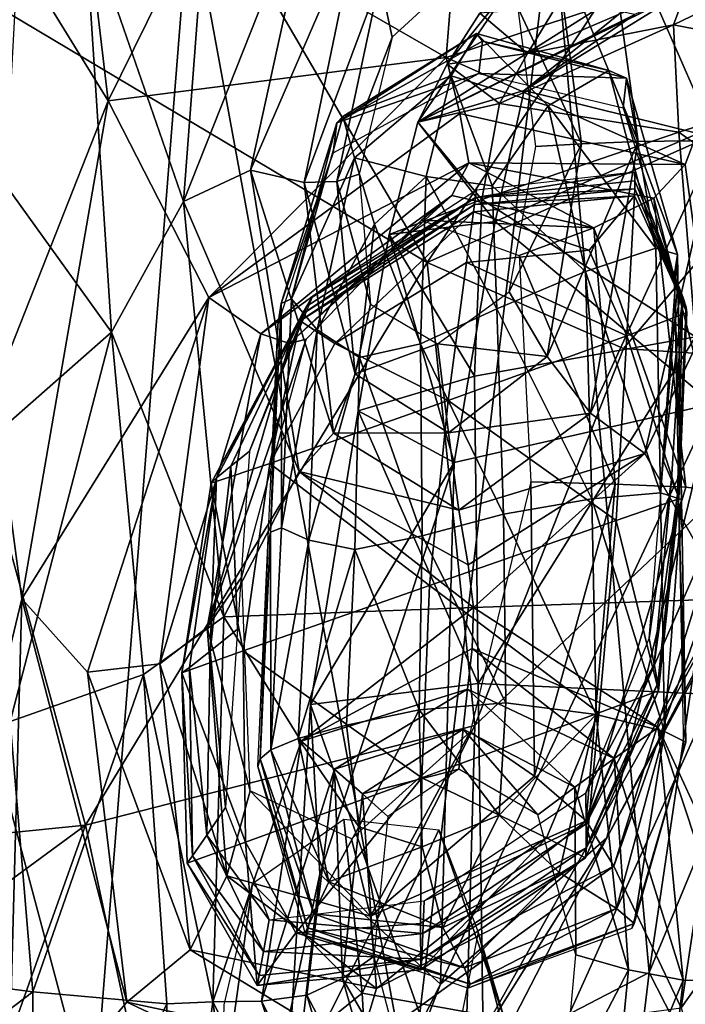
# Model space of a CAD drawing. Extents: x -76 to 76, y -20 to 79.
# Tile 54 of 175: x 0.37 to 0.722, y -16.756 to -16.235. Entities that reach past the tile are written whole.
import ezdxf

# ---------------------------------------------------------------- set-up
doc = ezdxf.new("R2010")
doc.units = 0

msp = doc.modelspace()

# ---------------------------------------------------------------- linework, layer by layer
for points in [[(0.40439, -16.1795, 26.34068), (0.3222, -16.26591, 26.53986), (0.32219, -15.93262, 26.57544)], [(0.36911, -16.19999, 25.61833), (0.41693, -16.27782, 25.70153), (0.38201, -15.98231, 25.73446)], [(0.38201, -15.98231, 25.73446), (0.41693, -16.27782, 25.70153), (0.46523, -16.17982, 25.72299)], [(0.71468, -16.13709, 26.1012), (0.7805, -16.06309, 26.12209), (0.7702, -16.31818, 26.11997)], [(0.41593, -16.07313, 27.55334), (0.2725, -16.17649, 27.58719), (0.58566, -16.3633, 27.41171)], [(0.40439, -16.1795, 26.34068), (0.47638, -16.07213, 26.1344), (0.45687, -16.331, 26.13957)], [(0.41593, -16.07313, 27.55334), (0.58566, -16.3633, 27.41171), (0.7582, -16.10338, 27.4994)], [(0.45687, -16.331, 26.13957), (0.47638, -16.07213, 26.1344), (0.52805, -16.15125, 26.10177)], [(0.81486, -16.26099, 27.40052), (0.7582, -16.10338, 27.4994), (0.58566, -16.3633, 27.41171)], [(0.71468, -16.13709, 26.1012), (0.73848, -16.29876, 26.08387), (0.67822, -16.16107, 26.10976)], [(0.73848, -16.29876, 26.08387), (0.71468, -16.13709, 26.1012), (0.7702, -16.31818, 26.11997)], [(0.49218, -16.31454, 26.08586), (0.45687, -16.331, 26.13957), (0.52805, -16.15125, 26.10177)], [(0.49218, -16.31454, 26.08586), (0.52805, -16.15125, 26.10177), (0.5492, -16.18285, 26.10947)], [(0.65162, -16.175, 24.90076), (0.78929, -16.15302, 25.00918), (0.70294, -16.73892, 25.06174)], [(0.70294, -16.73892, 25.06174), (0.78929, -16.15302, 25.00918), (0.84726, -16.39014, 25.38983)], [(0.65313, -16.19296, 26.13815), (0.67822, -16.16107, 26.10976), (0.69718, -16.29932, 26.09477)], [(0.73848, -16.29876, 26.08387), (0.69718, -16.29932, 26.09477), (0.67822, -16.16107, 26.10976)], [(0.23813, -16.17562, 24.7183), (0.46015, -16.17211, 24.82081), (0.40906, -16.8163, 24.88966)], [(0.57638, -16.80479, 24.96702), (0.40906, -16.8163, 24.88966), (0.46015, -16.17211, 24.82081)], [(0.65162, -16.175, 24.90076), (0.57638, -16.80479, 24.96702), (0.46015, -16.17211, 24.82081)], [(0.00108, -16.70146, 27.48626), (0.40492, -16.66093, 27.31143), (0.2725, -16.17649, 27.58719)], [(0.21237, -16.82165, 24.7789), (0.23813, -16.17562, 24.7183), (0.40906, -16.8163, 24.88966)], [(0.2725, -16.17649, 27.58719), (0.40492, -16.66093, 27.31143), (0.58566, -16.3633, 27.41171)], [(0.57638, -16.80479, 24.96702), (0.65162, -16.175, 24.90076), (0.70294, -16.73892, 25.06174)], [(0.40439, -16.1795, 26.34068), (0.41867, -16.40013, 26.29582), (0.3222, -16.26591, 26.53986)], [(0.41867, -16.40013, 26.29582), (0.40439, -16.1795, 26.34068), (0.45687, -16.331, 26.13957)], [(0.46523, -16.17982, 25.72299), (0.41693, -16.27782, 25.70153), (0.59572, -16.25481, 25.71737)], [(0.59795, -16.22624, 25.71687), (0.46523, -16.17982, 25.72299), (0.59572, -16.25481, 25.71737)], [(0.52054, -16.32095, 26.09549), (0.49218, -16.31454, 26.08586), (0.5492, -16.18285, 26.10947)], [(0.52054, -16.32095, 26.09549), (0.5492, -16.18285, 26.10947), (0.56057, -16.21368, 26.13795)], [(0.65313, -16.19296, 26.13815), (0.66726, -16.30052, 26.12891), (0.63372, -16.22879, 26.17648)], [(0.66726, -16.30052, 26.12891), (0.65313, -16.19296, 26.13815), (0.69718, -16.29932, 26.09477)], [(0.82866, -16.2595, 26.73726), (0.81439, -16.18995, 26.77308), (0.7158, -16.23755, 26.80949)], [(0.72375, -16.21606, 26.83039), (0.7158, -16.23755, 26.80949), (0.81439, -16.18995, 26.77308)], [(0.59795, -16.22624, 25.71687), (0.59572, -16.25481, 25.71737), (0.76444, -16.19912, 25.70988)], [(0.72204, -16.31138, 25.71523), (0.76444, -16.19912, 25.70988), (0.59572, -16.25481, 25.71737)], [(0.72204, -16.31138, 25.71523), (0.74563, -16.48513, 25.69713), (0.76444, -16.19912, 25.70988)], [(0.36911, -16.19999, 25.61833), (0.35646, -16.43081, 25.59826), (0.41693, -16.27782, 25.70153)], [(0.53787, -16.32046, 26.12924), (0.52054, -16.32095, 26.09549), (0.56057, -16.21368, 26.13795)], [(0.53787, -16.32046, 26.12924), (0.56057, -16.21368, 26.13795), (0.56705, -16.24413, 26.17683)], [(0.60173, -16.21219, 26.17726), (0.56705, -16.24413, 26.17683), (0.56057, -16.21368, 26.13795)], [(0.6309, -16.21517, 26.90389), (0.68065, -16.22586, 26.92982), (0.5807, -16.2891, 26.88866)], [(0.59612, -16.25846, 26.87564), (0.6309, -16.21517, 26.90389), (0.5807, -16.2891, 26.88866)], [(0.6309, -16.21517, 26.90389), (0.59612, -16.25846, 26.87564), (0.61351, -16.23148, 26.87362)], [(0.72987, -16.21584, 26.96284), (0.69536, -16.23217, 26.96598), (0.5807, -16.2891, 26.88866)], [(0.68065, -16.22586, 26.92982), (0.72987, -16.21584, 26.96284), (0.5807, -16.2891, 26.88866)], [(0.63694, -16.2723, 26.97665), (0.72655, -16.21678, 27.05366), (0.72875, -16.29498, 27.04124)], [(0.63694, -16.2723, 26.97665), (0.68849, -16.23067, 26.99591), (0.72655, -16.21678, 27.05366)], [(0.63864, -16.25268, 26.84969), (0.72375, -16.21606, 26.83039), (0.6535, -16.22848, 26.86167)], [(0.72375, -16.21606, 26.83039), (0.63864, -16.25268, 26.84969), (0.7158, -16.23755, 26.80949)], [(0.63864, -16.25268, 26.84969), (0.6535, -16.22848, 26.86167), (0.61351, -16.23148, 26.87362)], [(0.66726, -16.30052, 26.12891), (0.64303, -16.30203, 26.17464), (0.63372, -16.22879, 26.17648)], [(0.68849, -16.23067, 26.99591), (0.63694, -16.2723, 26.97665), (0.69536, -16.23217, 26.96598)], [(0.63694, -16.2723, 26.97665), (0.5807, -16.2891, 26.88866), (0.69536, -16.23217, 26.96598)], [(0.59612, -16.25846, 26.87564), (0.63864, -16.25268, 26.84969), (0.61351, -16.23148, 26.87362)], [(0.63864, -16.25268, 26.84969), (0.62388, -16.27914, 26.83559), (0.7158, -16.23755, 26.80949)], [(0.71871, -16.29436, 26.79349), (0.7158, -16.23755, 26.80949), (0.62388, -16.27914, 26.83559)], [(0.71871, -16.29436, 26.79349), (0.82866, -16.2595, 26.73726), (0.7158, -16.23755, 26.80949)], [(0.61486, -16.24619, 26.09789), (0.6117, -16.24217, 26.01675), (0.53779, -16.28946, 26.09382)], [(0.6117, -16.24217, 26.01675), (0.54104, -16.28615, 26.01439), (0.53779, -16.28946, 26.09382)], [(0.61486, -16.24619, 26.09789), (0.53779, -16.28946, 26.09382), (0.61295, -16.2634, 26.1854)], [(0.5497, -16.31652, 26.17505), (0.53787, -16.32046, 26.12924), (0.56705, -16.24413, 26.17683)], [(0.6117, -16.24217, 26.01675), (0.59838, -16.26452, 25.94831), (0.54104, -16.28615, 26.01439)], [(0.59838, -16.26452, 25.94831), (0.6117, -16.24217, 26.01675), (0.64967, -16.28051, 25.9545)], [(0.6117, -16.24217, 26.01675), (0.61486, -16.24619, 26.09789), (0.68164, -16.26168, 26.01961)], [(0.6117, -16.24217, 26.01675), (0.68164, -16.26168, 26.01961), (0.64967, -16.28051, 25.9545)], [(0.61486, -16.24619, 26.09789), (0.61295, -16.2634, 26.1854), (0.69106, -16.26585, 26.09963)], [(0.61486, -16.24619, 26.09789), (0.69106, -16.26585, 26.09963), (0.68164, -16.26168, 26.01961)], [(0.59572, -16.25481, 25.71737), (0.41693, -16.27782, 25.70153), (0.47018, -16.38176, 25.7147)], [(0.60287, -16.28456, 25.72163), (0.59572, -16.25481, 25.71737), (0.47018, -16.38176, 25.7147)], [(0.60287, -16.28456, 25.72163), (0.72204, -16.31138, 25.71523), (0.59572, -16.25481, 25.71737)], [(0.63864, -16.25268, 26.84969), (0.59612, -16.25846, 26.87564), (0.62388, -16.27914, 26.83559)], [(0.59612, -16.25846, 26.87564), (0.5807, -16.2891, 26.88866), (0.62388, -16.27914, 26.83559)], [(0.68947, -16.40889, 27.36306), (0.81486, -16.26099, 27.40052), (0.58566, -16.3633, 27.41171)], [(0.64967, -16.28051, 25.9545), (0.68164, -16.26168, 26.01961), (0.70658, -16.35567, 26.02129)], [(0.70658, -16.35567, 26.02129), (0.68164, -16.26168, 26.01961), (0.69106, -16.26585, 26.09963)], [(0.81486, -16.26099, 27.40052), (0.68947, -16.40889, 27.36306), (0.81309, -16.41701, 27.27324)], [(0.82866, -16.2595, 26.73726), (0.71871, -16.29436, 26.79349), (0.84246, -16.38193, 26.69205)], [(0.41867, -16.40013, 26.29582), (0.34169, -16.46785, 26.47651), (0.3222, -16.26591, 26.53986)], [(0.53779, -16.28946, 26.09382), (0.53595, -16.30534, 26.18128), (0.61295, -16.2634, 26.1854)], [(0.59838, -16.26452, 25.94831), (0.54711, -16.30801, 25.95103), (0.54104, -16.28615, 26.01439)], [(0.59838, -16.26452, 25.94831), (0.58511, -16.31775, 25.9118), (0.54711, -16.30801, 25.95103)], [(0.58511, -16.31775, 25.9118), (0.59838, -16.26452, 25.94831), (0.61992, -16.32281, 25.93014)], [(0.59838, -16.26452, 25.94831), (0.64967, -16.28051, 25.9545), (0.61992, -16.32281, 25.93014)], [(0.61295, -16.2634, 26.1854), (0.68923, -16.28152, 26.18711), (0.69106, -16.26585, 26.09963)], [(0.71789, -16.35912, 26.09715), (0.69106, -16.26585, 26.09963), (0.68923, -16.28152, 26.18711)], [(0.71789, -16.35912, 26.09715), (0.70658, -16.35567, 26.02129), (0.69106, -16.26585, 26.09963)], [(0.63694, -16.2723, 26.97665), (0.62162, -16.34158, 26.95893), (0.5807, -16.2891, 26.88866)], [(0.62162, -16.34158, 26.95893), (0.63694, -16.2723, 26.97665), (0.72875, -16.29498, 27.04124)], [(0.35646, -16.43081, 25.59826), (0.37126, -16.54122, 25.66438), (0.41693, -16.27782, 25.70153)], [(0.47018, -16.38176, 25.7147), (0.41693, -16.27782, 25.70153), (0.37126, -16.54122, 25.66438)], [(0.61447, -16.33006, 26.82399), (0.62388, -16.27914, 26.83559), (0.5807, -16.2891, 26.88866)], [(0.61447, -16.33006, 26.82399), (0.71871, -16.29436, 26.79349), (0.62388, -16.27914, 26.83559)], [(0.64967, -16.28051, 25.9545), (0.66938, -16.36807, 25.96848), (0.61992, -16.32281, 25.93014)], [(0.66938, -16.36807, 25.96848), (0.64967, -16.28051, 25.9545), (0.70658, -16.35567, 26.02129)], [(0.71626, -16.37049, 26.18453), (0.71789, -16.35912, 26.09715), (0.68923, -16.28152, 26.18711)], [(0.60287, -16.28456, 25.72163), (0.47018, -16.38176, 25.7147), (0.60772, -16.31055, 25.7017)], [(0.53779, -16.28946, 26.09382), (0.54104, -16.28615, 26.01439), (0.51395, -16.38262, 26.01424)], [(0.51395, -16.38262, 26.01424), (0.54104, -16.28615, 26.01439), (0.54711, -16.30801, 25.95103)], [(0.60287, -16.28456, 25.72163), (0.60772, -16.31055, 25.7017), (0.72204, -16.31138, 25.71523)], [(0.50836, -16.38494, 26.08931), (0.53779, -16.28946, 26.09382), (0.51395, -16.38262, 26.01424)], [(0.53779, -16.28946, 26.09382), (0.50836, -16.38494, 26.08931), (0.53595, -16.30534, 26.18128)], [(0.62162, -16.34158, 26.95893), (0.56556, -16.34852, 26.87669), (0.5807, -16.2891, 26.88866)], [(0.56556, -16.34852, 26.87669), (0.61447, -16.33006, 26.82399), (0.5807, -16.2891, 26.88866)], [(0.71871, -16.29436, 26.79349), (0.61447, -16.33006, 26.82399), (0.72742, -16.40267, 26.77275)], [(0.62162, -16.34158, 26.95893), (0.72875, -16.29498, 27.04124), (0.73662, -16.43813, 27.03657)], [(0.73848, -16.29876, 26.08387), (0.70071, -16.46436, 26.06704), (0.67198, -16.44299, 26.07998)], [(0.69718, -16.29932, 26.09477), (0.73848, -16.29876, 26.08387), (0.67198, -16.44299, 26.07998)], [(0.73848, -16.29876, 26.08387), (0.7702, -16.31818, 26.11997), (0.70071, -16.46436, 26.06704)], [(0.71871, -16.29436, 26.79349), (0.72742, -16.40267, 26.77275), (0.84246, -16.38193, 26.69205)], [(0.66726, -16.30052, 26.12891), (0.64904, -16.41307, 26.11974), (0.629, -16.37889, 26.17291)], [(0.64303, -16.30203, 26.17464), (0.66726, -16.30052, 26.12891), (0.629, -16.37889, 26.17291)], [(0.66726, -16.30052, 26.12891), (0.69718, -16.29932, 26.09477), (0.64904, -16.41307, 26.11974)], [(0.69718, -16.29932, 26.09477), (0.67198, -16.44299, 26.07998), (0.64904, -16.41307, 26.11974)], [(0.50836, -16.38494, 26.08931), (0.50674, -16.39655, 26.17667), (0.53595, -16.30534, 26.18128)], [(0.52745, -16.39886, 25.96378), (0.51395, -16.38262, 26.01424), (0.54711, -16.30801, 25.95103)], [(0.52745, -16.39886, 25.96378), (0.54711, -16.30801, 25.95103), (0.55781, -16.34303, 25.92825)], [(0.58511, -16.31775, 25.9118), (0.55781, -16.34303, 25.92825), (0.54711, -16.30801, 25.95103)], [(0.47018, -16.38176, 25.7147), (0.49773, -16.4011, 25.69945), (0.60772, -16.31055, 25.7017)], [(0.59863, -16.32787, 25.62964), (0.60772, -16.31055, 25.7017), (0.49773, -16.4011, 25.69945)], [(0.59863, -16.32787, 25.62964), (0.67372, -16.34496, 25.61263), (0.60772, -16.31055, 25.7017)], [(0.60772, -16.31055, 25.7017), (0.70551, -16.32922, 25.68917), (0.72204, -16.31138, 25.71523)], [(0.67372, -16.34496, 25.61263), (0.70551, -16.32922, 25.68917), (0.60772, -16.31055, 25.7017)], [(0.74563, -16.48513, 25.69713), (0.72204, -16.31138, 25.71523), (0.70551, -16.32922, 25.68917)], [(0.49218, -16.31454, 26.08586), (0.51789, -16.47387, 26.06946), (0.45687, -16.331, 26.13957)], [(0.49218, -16.31454, 26.08586), (0.52054, -16.32095, 26.09549), (0.53604, -16.45365, 26.08134)], [(0.51789, -16.47387, 26.06946), (0.49218, -16.31454, 26.08586), (0.53604, -16.45365, 26.08134)], [(0.53787, -16.32046, 26.12924), (0.5497, -16.31652, 26.17505), (0.55568, -16.38529, 26.17316)], [(0.58511, -16.31775, 25.9118), (0.58208, -16.40638, 25.9264), (0.55781, -16.34303, 25.92825)], [(0.58208, -16.40638, 25.9264), (0.58511, -16.31775, 25.9118), (0.62248, -16.38781, 25.93732)], [(0.58511, -16.31775, 25.9118), (0.61992, -16.32281, 25.93014), (0.62248, -16.38781, 25.93732)], [(0.61116, -16.32892, 25.64499), (0.69547, -16.32015, 25.64601), (0.69526, -16.31557, 25.5687)], [(0.61178, -16.32512, 25.56759), (0.61116, -16.32892, 25.64499), (0.69526, -16.31557, 25.5687)], [(0.72075, -16.38154, 25.64098), (0.71806, -16.37474, 25.56389), (0.69526, -16.31557, 25.5687)], [(0.69547, -16.32015, 25.64601), (0.72075, -16.38154, 25.64098), (0.69526, -16.31557, 25.5687)], [(0.7702, -16.31818, 26.11997), (0.74434, -16.54128, 26.07987), (0.70071, -16.46436, 26.06704)], [(0.53787, -16.32046, 26.12924), (0.54753, -16.42226, 26.12044), (0.52054, -16.32095, 26.09549)], [(0.54753, -16.42226, 26.12044), (0.53604, -16.45365, 26.08134), (0.52054, -16.32095, 26.09549)], [(0.54753, -16.42226, 26.12044), (0.53787, -16.32046, 26.12924), (0.55568, -16.38529, 26.17316)], [(0.61116, -16.32892, 25.64499), (0.61056, -16.3327, 25.72543), (0.69549, -16.32439, 25.72413)], [(0.69516, -16.32797, 25.80385), (0.69549, -16.32439, 25.72413), (0.61056, -16.3327, 25.72543)], [(0.69547, -16.32015, 25.64601), (0.61116, -16.32892, 25.64499), (0.69549, -16.32439, 25.72413)], [(0.66938, -16.36807, 25.96848), (0.62248, -16.38781, 25.93732), (0.61992, -16.32281, 25.93014)], [(0.69516, -16.32797, 25.80385), (0.72293, -16.38979, 25.77144), (0.69549, -16.32439, 25.72413)], [(0.72075, -16.38154, 25.64098), (0.69547, -16.32015, 25.64601), (0.72264, -16.38701, 25.71214)], [(0.69547, -16.32015, 25.64601), (0.69549, -16.32439, 25.72413), (0.72264, -16.38701, 25.71214)], [(0.72293, -16.38979, 25.77144), (0.72264, -16.38701, 25.71214), (0.69549, -16.32439, 25.72413)], [(0.51278, -16.40608, 25.62943), (0.59863, -16.32787, 25.62964), (0.49773, -16.4011, 25.69945)], [(0.59863, -16.32787, 25.62964), (0.51278, -16.40608, 25.62943), (0.58257, -16.34084, 25.53152)], [(0.61116, -16.32892, 25.64499), (0.52191, -16.38637, 25.63989), (0.51959, -16.39071, 25.71799)], [(0.61056, -16.3327, 25.72543), (0.61116, -16.32892, 25.64499), (0.51959, -16.39071, 25.71799)], [(0.52191, -16.38637, 25.63989), (0.61116, -16.32892, 25.64499), (0.52484, -16.38159, 25.56259)], [(0.61116, -16.32892, 25.64499), (0.61178, -16.32512, 25.56759), (0.52484, -16.38159, 25.56259)], [(0.59863, -16.32787, 25.62964), (0.58257, -16.34084, 25.53152), (0.67372, -16.34496, 25.61263)], [(0.61003, -16.33644, 25.81197), (0.69516, -16.32797, 25.80385), (0.61056, -16.3327, 25.72543)], [(0.69516, -16.32797, 25.80385), (0.61003, -16.33644, 25.81197), (0.67124, -16.35677, 25.83208)], [(0.69516, -16.32797, 25.80385), (0.67124, -16.35677, 25.83208), (0.69111, -16.40213, 25.81043)], [(0.7224, -16.48224, 25.66973), (0.70551, -16.32922, 25.68917), (0.67372, -16.34496, 25.61263)], [(0.72293, -16.38979, 25.77144), (0.69516, -16.32797, 25.80385), (0.69111, -16.40213, 25.81043)], [(0.7224, -16.48224, 25.66973), (0.74563, -16.48513, 25.69713), (0.70551, -16.32922, 25.68917)], [(0.41867, -16.40013, 26.29582), (0.45687, -16.331, 26.13957), (0.47812, -16.55074, 26.08743)], [(0.51789, -16.47387, 26.06946), (0.47812, -16.55074, 26.08743), (0.45687, -16.331, 26.13957)], [(0.61003, -16.33644, 25.81197), (0.61056, -16.3327, 25.72543), (0.51847, -16.39415, 25.79772)], [(0.61056, -16.3327, 25.72543), (0.51959, -16.39071, 25.71799), (0.51847, -16.39415, 25.79772)], [(0.61447, -16.33006, 26.82399), (0.56556, -16.34852, 26.87669), (0.61064, -16.42349, 26.80817)], [(0.61447, -16.33006, 26.82399), (0.61064, -16.42349, 26.80817), (0.72742, -16.40267, 26.77275)], [(0.61003, -16.33644, 25.81197), (0.51847, -16.39415, 25.79772), (0.53683, -16.4062, 25.82751)], [(0.60643, -16.36325, 25.85892), (0.61003, -16.33644, 25.81197), (0.53683, -16.4062, 25.82751)], [(0.61003, -16.33644, 25.81197), (0.60643, -16.36325, 25.85892), (0.67124, -16.35677, 25.83208)], [(0.51278, -16.40608, 25.62943), (0.52158, -16.40388, 25.53202), (0.58257, -16.34084, 25.53152)], [(0.54984, -16.4135, 25.93535), (0.52745, -16.39886, 25.96378), (0.55781, -16.34303, 25.92825)], [(0.58208, -16.40638, 25.9264), (0.54984, -16.4135, 25.93535), (0.55781, -16.34303, 25.92825)], [(0.62162, -16.34158, 26.95893), (0.59982, -16.46916, 26.93431), (0.56556, -16.34852, 26.87669)], [(0.58257, -16.34084, 25.53152), (0.63431, -16.35963, 25.51083), (0.67372, -16.34496, 25.61263)], [(0.59982, -16.46916, 26.93431), (0.62162, -16.34158, 26.95893), (0.73662, -16.43813, 27.03657)], [(0.68498, -16.48052, 25.58958), (0.67372, -16.34496, 25.61263), (0.63431, -16.35963, 25.51083)], [(0.68498, -16.48052, 25.58958), (0.7224, -16.48224, 25.66973), (0.67372, -16.34496, 25.61263)], [(0.59982, -16.46916, 26.93431), (0.5491, -16.44185, 26.86154), (0.56556, -16.34852, 26.87669)], [(0.56556, -16.34852, 26.87669), (0.5491, -16.44185, 26.86154), (0.61064, -16.42349, 26.80817)], [(0.66938, -16.36807, 25.96848), (0.70658, -16.35567, 26.02129), (0.70893, -16.48524, 26.01984)], [(0.70658, -16.35567, 26.02129), (0.71789, -16.35912, 26.09715), (0.70893, -16.48524, 26.01984)], [(0.69111, -16.40213, 25.81043), (0.67124, -16.35677, 25.83208), (0.60643, -16.36325, 25.85892)], [(0.64045, -16.47937, 25.48304), (0.68498, -16.48052, 25.58958), (0.63431, -16.35963, 25.51083)], [(0.71789, -16.35912, 26.09715), (0.72008, -16.48866, 26.09258), (0.70893, -16.48524, 26.01984)], [(0.71789, -16.35912, 26.09715), (0.71626, -16.37049, 26.18453), (0.72008, -16.48866, 26.09258)], [(0.58566, -16.3633, 27.41171), (0.40492, -16.66093, 27.31143), (0.61086, -16.60825, 27.2591)], [(0.59667, -16.43627, 25.82064), (0.60643, -16.36325, 25.85892), (0.53683, -16.4062, 25.82751)], [(0.68947, -16.40889, 27.36306), (0.58566, -16.3633, 27.41171), (0.61086, -16.60825, 27.2591)], [(0.59667, -16.43627, 25.82064), (0.69111, -16.40213, 25.81043), (0.60643, -16.36325, 25.85892)], [(0.66938, -16.36807, 25.96848), (0.67272, -16.48832, 25.97599), (0.62248, -16.38781, 25.93732)], [(0.67272, -16.48832, 25.97599), (0.66938, -16.36807, 25.96848), (0.70893, -16.48524, 26.01984)], [(0.71626, -16.37049, 26.18453), (0.71869, -16.49533, 26.17976), (0.72008, -16.48866, 26.09258)], [(0.71806, -16.37474, 25.56389), (0.72075, -16.38154, 25.64098), (0.71051, -16.46839, 25.55612)], [(0.40604, -16.58008, 25.6928), (0.47018, -16.38176, 25.7147), (0.37126, -16.54122, 25.66438)], [(0.40604, -16.58008, 25.6928), (0.44423, -16.57571, 25.67459), (0.47018, -16.38176, 25.7147)], [(0.44423, -16.57571, 25.67459), (0.49773, -16.4011, 25.69945), (0.47018, -16.38176, 25.7147)], [(0.52191, -16.38637, 25.63989), (0.52484, -16.38159, 25.56259), (0.49164, -16.46314, 25.55571)], [(0.591, -16.40636, 26.17244), (0.629, -16.37889, 26.17291), (0.64904, -16.41307, 26.11974)], [(0.72075, -16.38154, 25.64098), (0.71486, -16.47834, 25.63288), (0.71051, -16.46839, 25.55612)], [(0.71486, -16.47834, 25.63288), (0.72075, -16.38154, 25.64098), (0.71799, -16.48581, 25.69858)], [(0.72075, -16.38154, 25.64098), (0.72264, -16.38701, 25.71214), (0.71799, -16.48581, 25.69858)], [(0.48179, -16.47099, 25.63268), (0.47428, -16.47719, 25.70376), (0.52191, -16.38637, 25.63989)], [(0.47428, -16.47719, 25.70376), (0.51959, -16.39071, 25.71799), (0.52191, -16.38637, 25.63989)], [(0.48179, -16.47099, 25.63268), (0.52191, -16.38637, 25.63989), (0.49164, -16.46314, 25.55571)], [(0.50836, -16.38494, 26.08931), (0.5028, -16.50596, 26.08462), (0.50674, -16.39655, 26.17667)], [(0.5028, -16.50596, 26.08462), (0.50836, -16.38494, 26.08931), (0.50855, -16.5036, 26.01267)], [(0.50836, -16.38494, 26.08931), (0.51395, -16.38262, 26.01424), (0.50855, -16.5036, 26.01267)], [(0.51395, -16.38262, 26.01424), (0.52745, -16.39886, 25.96378), (0.50855, -16.5036, 26.01267)], [(0.54753, -16.42226, 26.12044), (0.55568, -16.38529, 26.17316), (0.591, -16.40636, 26.17244)], [(0.7187, -16.48829, 25.74219), (0.71799, -16.48581, 25.69858), (0.72264, -16.38701, 25.71214)], [(0.72293, -16.38979, 25.77144), (0.7187, -16.48829, 25.74219), (0.72264, -16.38701, 25.71214)], [(0.47144, -16.48007, 25.76306), (0.51847, -16.39415, 25.79772), (0.51959, -16.39071, 25.71799)], [(0.47428, -16.47719, 25.70376), (0.47144, -16.48007, 25.76306), (0.51959, -16.39071, 25.71799)], [(0.58208, -16.40638, 25.9264), (0.62248, -16.38781, 25.93732), (0.62589, -16.49639, 25.95373)], [(0.67272, -16.48832, 25.97599), (0.62589, -16.49639, 25.95373), (0.62248, -16.38781, 25.93732)], [(0.72293, -16.38979, 25.77144), (0.69111, -16.40213, 25.81043), (0.7187, -16.48829, 25.74219)], [(0.70294, -16.73892, 25.06174), (0.84726, -16.39014, 25.38983), (0.79514, -16.91957, 25.3805)], [(0.47144, -16.48007, 25.76306), (0.5025, -16.46972, 25.80415), (0.51847, -16.39415, 25.79772)], [(0.5028, -16.50596, 26.08462), (0.50141, -16.51281, 26.17178), (0.50674, -16.39655, 26.17667)], [(0.5025, -16.46972, 25.80415), (0.53683, -16.4062, 25.82751), (0.51847, -16.39415, 25.79772)], [(0.34169, -16.46785, 26.47651), (0.41867, -16.40013, 26.29582), (0.36518, -16.60612, 26.41649)], [(0.41867, -16.40013, 26.29582), (0.4356, -16.58132, 26.24956), (0.36518, -16.60612, 26.41649)], [(0.4356, -16.58132, 26.24956), (0.41867, -16.40013, 26.29582), (0.47812, -16.55074, 26.08743)], [(0.44423, -16.57571, 25.67459), (0.46926, -16.5564, 25.60082), (0.49773, -16.4011, 25.69945)], [(0.46926, -16.5564, 25.60082), (0.51278, -16.40608, 25.62943), (0.49773, -16.4011, 25.69945)], [(0.52745, -16.39886, 25.96378), (0.52304, -16.5102, 25.97119), (0.50855, -16.5036, 26.01267)], [(0.52745, -16.39886, 25.96378), (0.54984, -16.4135, 25.93535), (0.52304, -16.5102, 25.97119)], [(0.69111, -16.40213, 25.81043), (0.59667, -16.43627, 25.82064), (0.68546, -16.49977, 25.76555)], [(0.61064, -16.42349, 26.80817), (0.61259, -16.58608, 26.74132), (0.72742, -16.40267, 26.77275)], [(0.61259, -16.58608, 26.74132), (0.73686, -16.59182, 26.67219), (0.72742, -16.40267, 26.77275)], [(0.69111, -16.40213, 25.81043), (0.68546, -16.49977, 25.76555), (0.7187, -16.48829, 25.74219)], [(0.46926, -16.5564, 25.60082), (0.48771, -16.52965, 25.49927), (0.52158, -16.40388, 25.53202)], [(0.51278, -16.40608, 25.62943), (0.46926, -16.5564, 25.60082), (0.52158, -16.40388, 25.53202)], [(0.5025, -16.46972, 25.80415), (0.59667, -16.43627, 25.82064), (0.53683, -16.4062, 25.82751)], [(0.59686, -16.45339, 26.1171), (0.54753, -16.42226, 26.12044), (0.591, -16.40636, 26.17244)], [(0.58208, -16.40638, 25.9264), (0.58293, -16.50796, 25.94576), (0.54984, -16.4135, 25.93535)], [(0.58293, -16.50796, 25.94576), (0.58208, -16.40638, 25.9264), (0.62589, -16.49639, 25.95373)], [(0.59686, -16.45339, 26.1171), (0.591, -16.40636, 26.17244), (0.64904, -16.41307, 26.11974)], [(0.59686, -16.45339, 26.1171), (0.64904, -16.41307, 26.11974), (0.67198, -16.44299, 26.07998)], [(0.68947, -16.40889, 27.36306), (0.61086, -16.60825, 27.2591), (0.81309, -16.41701, 27.27324)], [(0.54984, -16.4135, 25.93535), (0.54744, -16.51518, 25.9517), (0.52304, -16.5102, 25.97119)], [(0.58293, -16.50796, 25.94576), (0.54744, -16.51518, 25.9517), (0.54984, -16.4135, 25.93535)], [(0.60587, -16.78681, 27.09086), (0.68067, -16.66777, 27.07051), (0.81309, -16.41701, 27.27324)], [(0.60587, -16.78681, 27.09086), (0.81309, -16.41701, 27.27324), (0.61086, -16.60825, 27.2591)], [(0.68067, -16.66777, 27.07051), (0.81172, -16.42538, 27.15446), (0.81309, -16.41701, 27.27324)], [(0.54753, -16.42226, 26.12044), (0.59686, -16.45339, 26.1171), (0.53604, -16.45365, 26.08134)], [(0.61259, -16.58608, 26.74132), (0.61064, -16.42349, 26.80817), (0.5491, -16.44185, 26.86154)], [(0.81172, -16.42538, 27.15446), (0.68067, -16.66777, 27.07051), (0.73662, -16.43813, 27.03657)], [(0.35646, -16.43081, 25.59826), (0.34228, -16.6618, 25.58352), (0.37126, -16.54122, 25.66438)], [(0.59667, -16.43627, 25.82064), (0.5025, -16.46972, 25.80415), (0.58678, -16.53423, 25.77048)], [(0.59667, -16.43627, 25.82064), (0.58678, -16.53423, 25.77048), (0.68546, -16.49977, 25.76555)], [(0.68067, -16.66777, 27.07051), (0.59268, -16.74518, 26.96749), (0.73662, -16.43813, 27.03657)], [(0.59982, -16.46916, 26.93431), (0.73662, -16.43813, 27.03657), (0.59268, -16.74518, 26.96749)], [(0.5239, -16.5972, 26.82583), (0.61259, -16.58608, 26.74132), (0.5491, -16.44185, 26.86154)], [(0.5239, -16.5972, 26.82583), (0.5491, -16.44185, 26.86154), (0.59982, -16.46916, 26.93431)], [(0.6024, -16.49437, 26.07583), (0.59686, -16.45339, 26.1171), (0.67198, -16.44299, 26.07998)], [(0.6024, -16.49437, 26.07583), (0.67198, -16.44299, 26.07998), (0.70071, -16.46436, 26.06704)], [(0.51789, -16.47387, 26.06946), (0.53604, -16.45365, 26.08134), (0.6024, -16.49437, 26.07583)], [(0.59686, -16.45339, 26.1171), (0.6024, -16.49437, 26.07583), (0.53604, -16.45365, 26.08134)], [(0.74563, -16.48513, 25.69713), (0.68433, -16.68262, 25.67795), (0.76615, -16.45117, 25.66886)], [(0.68433, -16.68262, 25.67795), (0.71984, -16.75766, 25.66473), (0.76615, -16.45117, 25.66886)], [(0.76615, -16.45117, 25.66886), (0.71984, -16.75766, 25.66473), (0.78205, -16.67005, 25.60789)], [(0.48179, -16.47099, 25.63268), (0.49164, -16.46314, 25.55571), (0.48531, -16.55729, 25.54788)], [(0.60729, -16.52327, 26.06271), (0.6024, -16.49437, 26.07583), (0.70071, -16.46436, 26.06704)], [(0.60729, -16.52327, 26.06271), (0.70071, -16.46436, 26.06704), (0.6101, -16.54579, 26.06323)], [(0.70071, -16.46436, 26.06704), (0.74434, -16.54128, 26.07987), (0.6101, -16.54579, 26.06323)], [(0.5025, -16.46972, 25.80415), (0.47144, -16.48007, 25.76306), (0.48836, -16.56874, 25.75912)], [(0.5025, -16.46972, 25.80415), (0.48836, -16.56874, 25.75912), (0.58678, -16.53423, 25.77048)], [(0.52885, -16.68685, 26.88938), (0.5239, -16.5972, 26.82583), (0.59982, -16.46916, 26.93431)], [(0.52885, -16.68685, 26.88938), (0.59982, -16.46916, 26.93431), (0.59268, -16.74518, 26.96749)], [(0.70297, -16.56226, 25.54832), (0.71051, -16.46839, 25.55612), (0.71486, -16.47834, 25.63288)], [(0.48179, -16.47099, 25.63268), (0.47085, -16.5689, 25.62445), (0.47428, -16.47719, 25.70376)], [(0.47085, -16.5689, 25.62445), (0.48179, -16.47099, 25.63268), (0.48531, -16.55729, 25.54788)], [(0.6101, -16.54579, 26.06323), (0.47812, -16.55074, 26.08743), (0.51789, -16.47387, 26.06946)], [(0.60729, -16.52327, 26.06271), (0.6101, -16.54579, 26.06323), (0.51789, -16.47387, 26.06946)], [(0.60729, -16.52327, 26.06271), (0.51789, -16.47387, 26.06946), (0.6024, -16.49437, 26.07583)], [(0.47144, -16.48007, 25.76306), (0.47428, -16.47719, 25.70376), (0.45589, -16.58035, 25.73361)], [(0.47428, -16.47719, 25.70376), (0.45989, -16.57757, 25.69003), (0.45589, -16.58035, 25.73361)], [(0.47144, -16.48007, 25.76306), (0.45589, -16.58035, 25.73361), (0.48836, -16.56874, 25.75912)], [(0.47085, -16.5689, 25.62445), (0.45989, -16.57757, 25.69003), (0.47428, -16.47719, 25.70376)], [(0.64045, -16.47937, 25.48304), (0.60842, -16.61167, 25.4593), (0.6423, -16.63505, 25.56934)], [(0.68498, -16.48052, 25.58958), (0.64045, -16.47937, 25.48304), (0.6423, -16.63505, 25.56934)], [(0.68498, -16.48052, 25.58958), (0.6423, -16.63505, 25.56934), (0.66975, -16.65864, 25.65151)], [(0.7224, -16.48224, 25.66973), (0.68498, -16.48052, 25.58958), (0.66975, -16.65864, 25.65151)], [(0.70566, -16.57579, 25.6247), (0.70297, -16.56226, 25.54832), (0.71486, -16.47834, 25.63288)], [(0.70566, -16.57579, 25.6247), (0.71486, -16.47834, 25.63288), (0.71799, -16.48581, 25.69858)], [(0.74563, -16.48513, 25.69713), (0.7224, -16.48224, 25.66973), (0.66975, -16.65864, 25.65151)], [(0.68433, -16.68262, 25.67795), (0.74563, -16.48513, 25.69713), (0.66975, -16.65864, 25.65151)], [(0.67272, -16.48832, 25.97599), (0.70893, -16.48524, 26.01984), (0.71112, -16.61148, 26.01334)], [(0.70755, -16.58607, 25.69261), (0.70566, -16.57579, 25.6247), (0.71799, -16.48581, 25.69858)], [(0.70755, -16.58607, 25.69261), (0.71799, -16.48581, 25.69858), (0.7187, -16.48829, 25.74219)], [(0.71112, -16.61148, 26.01334), (0.70893, -16.48524, 26.01984), (0.72008, -16.48866, 26.09258)], [(0.67272, -16.48832, 25.97599), (0.67492, -16.60235, 25.96279), (0.62589, -16.49639, 25.95373)], [(0.67492, -16.60235, 25.96279), (0.67272, -16.48832, 25.97599), (0.71112, -16.61148, 26.01334)], [(0.70784, -16.58983, 25.74357), (0.7187, -16.48829, 25.74219), (0.68546, -16.49977, 25.76555)], [(0.70784, -16.58983, 25.74357), (0.70755, -16.58607, 25.69261), (0.7187, -16.48829, 25.74219)], [(0.72236, -16.61714, 26.08809), (0.71112, -16.61148, 26.01334), (0.72008, -16.48866, 26.09258)], [(0.72236, -16.61714, 26.08809), (0.72008, -16.48866, 26.09258), (0.71869, -16.49533, 26.17976)], [(0.58293, -16.50796, 25.94576), (0.62589, -16.49639, 25.95373), (0.62717, -16.59634, 25.93373)], [(0.67492, -16.60235, 25.96279), (0.62717, -16.59634, 25.93373), (0.62589, -16.49639, 25.95373)], [(0.72111, -16.62106, 26.17494), (0.72236, -16.61714, 26.08809), (0.71869, -16.49533, 26.17976)], [(0.67632, -16.6016, 25.77437), (0.68546, -16.49977, 25.76555), (0.58678, -16.53423, 25.77048)], [(0.67632, -16.6016, 25.77437), (0.70784, -16.58983, 25.74357), (0.68546, -16.49977, 25.76555)], [(0.49733, -16.62581, 26.08), (0.5028, -16.50596, 26.08462), (0.50299, -16.62111, 26.00605)], [(0.5028, -16.50596, 26.08462), (0.49733, -16.62581, 26.08), (0.50141, -16.51281, 26.17178)], [(0.5028, -16.50596, 26.08462), (0.50855, -16.5036, 26.01267), (0.50299, -16.62111, 26.00605)], [(0.50299, -16.62111, 26.00605), (0.50855, -16.5036, 26.01267), (0.52304, -16.5102, 25.97119)], [(0.51749, -16.61516, 25.95789), (0.50299, -16.62111, 26.00605), (0.52304, -16.5102, 25.97119)], [(0.51749, -16.61516, 25.95789), (0.52304, -16.5102, 25.97119), (0.54744, -16.51518, 25.9517)], [(0.58293, -16.50796, 25.94576), (0.58131, -16.60003, 25.92348), (0.54744, -16.51518, 25.9517)], [(0.58131, -16.60003, 25.92348), (0.58293, -16.50796, 25.94576), (0.62717, -16.59634, 25.93373)], [(0.49733, -16.62581, 26.08), (0.49608, -16.62988, 26.16684), (0.50141, -16.51281, 26.17178)], [(0.5429, -16.60809, 25.93165), (0.51749, -16.61516, 25.95789), (0.54744, -16.51518, 25.9517)], [(0.58131, -16.60003, 25.92348), (0.5429, -16.60809, 25.93165), (0.54744, -16.51518, 25.9517)], [(0.48771, -16.52965, 25.49927), (0.46926, -16.5564, 25.60082), (0.49203, -16.64284, 25.46246)], [(0.5828, -16.6359, 25.78181), (0.58678, -16.53423, 25.77048), (0.48836, -16.56874, 25.75912)], [(0.5828, -16.6359, 25.78181), (0.67632, -16.6016, 25.77437), (0.58678, -16.53423, 25.77048)], [(0.34228, -16.6618, 25.58352), (0.36357, -16.82918, 25.65543), (0.37126, -16.54122, 25.66438)], [(0.37126, -16.54122, 25.66438), (0.36357, -16.82918, 25.65543), (0.4268, -16.75467, 25.67198)], [(0.40604, -16.58008, 25.6928), (0.37126, -16.54122, 25.66438), (0.4268, -16.75467, 25.67198)], [(0.6101, -16.54579, 26.06323), (0.74434, -16.54128, 26.07987), (0.70774, -16.60928, 26.05984)], [(0.70774, -16.60928, 26.05984), (0.74434, -16.54128, 26.07987), (0.77005, -16.74482, 26.09276)], [(0.51893, -16.61657, 26.06316), (0.47812, -16.55074, 26.08743), (0.6101, -16.54579, 26.06323)], [(0.6094, -16.5676, 26.0629), (0.51893, -16.61657, 26.06316), (0.6101, -16.54579, 26.06323)], [(0.6094, -16.5676, 26.0629), (0.6101, -16.54579, 26.06323), (0.70774, -16.60928, 26.05984)], [(0.4356, -16.58132, 26.24956), (0.47812, -16.55074, 26.08743), (0.47234, -16.75445, 26.10191)], [(0.47234, -16.75445, 26.10191), (0.47812, -16.55074, 26.08743), (0.51893, -16.61657, 26.06316)], [(0.46926, -16.5564, 25.60082), (0.44423, -16.57571, 25.67459), (0.47967, -16.68776, 25.5694)], [(0.46926, -16.5564, 25.60082), (0.47967, -16.68776, 25.5694), (0.49203, -16.64284, 25.46246)], [(0.47085, -16.5689, 25.62445), (0.48531, -16.55729, 25.54788), (0.47897, -16.65155, 25.54003)], [(0.70297, -16.56226, 25.54832), (0.70566, -16.57579, 25.6247), (0.66946, -16.64395, 25.54142)], [(0.48953, -16.67001, 25.76799), (0.48836, -16.56874, 25.75912), (0.45589, -16.58035, 25.73361)], [(0.47085, -16.5689, 25.62445), (0.46913, -16.6662, 25.61629), (0.45989, -16.57757, 25.69003)], [(0.46913, -16.6662, 25.61629), (0.47085, -16.5689, 25.62445), (0.47897, -16.65155, 25.54003)], [(0.48953, -16.67001, 25.76799), (0.5828, -16.6359, 25.78181), (0.48836, -16.56874, 25.75912)], [(0.6094, -16.5676, 26.0629), (0.60698, -16.58898, 26.07545), (0.51893, -16.61657, 26.06316)], [(0.60698, -16.58898, 26.07545), (0.6094, -16.5676, 26.0629), (0.68454, -16.62563, 26.07289)], [(0.6094, -16.5676, 26.0629), (0.70774, -16.60928, 26.05984), (0.68454, -16.62563, 26.07289)], [(0.44423, -16.57571, 25.67459), (0.40604, -16.58008, 25.6928), (0.46028, -16.72695, 25.64852)], [(0.44423, -16.57571, 25.67459), (0.46028, -16.72695, 25.64852), (0.47967, -16.68776, 25.5694)], [(0.45589, -16.58035, 25.73361), (0.45989, -16.57757, 25.69003), (0.46162, -16.67727, 25.68411)], [(0.46913, -16.6662, 25.61629), (0.46162, -16.67727, 25.68411), (0.45989, -16.57757, 25.69003)], [(0.70566, -16.57579, 25.6247), (0.66966, -16.66033, 25.6175), (0.66946, -16.64395, 25.54142)], [(0.70566, -16.57579, 25.6247), (0.70755, -16.58607, 25.69261), (0.66966, -16.66033, 25.6175)], [(0.37719, -16.74913, 26.39158), (0.36518, -16.60612, 26.41649), (0.4356, -16.58132, 26.24956)], [(0.44791, -16.75544, 26.22871), (0.37719, -16.74913, 26.39158), (0.4356, -16.58132, 26.24956)], [(0.40604, -16.58008, 25.6928), (0.4268, -16.75467, 25.67198), (0.46028, -16.72695, 25.64852)], [(0.44791, -16.75544, 26.22871), (0.4356, -16.58132, 26.24956), (0.47234, -16.75445, 26.10191)], [(0.45878, -16.68117, 25.73505), (0.48953, -16.67001, 25.76799), (0.45589, -16.58035, 25.73361)], [(0.45878, -16.68117, 25.73505), (0.45589, -16.58035, 25.73361), (0.46162, -16.67727, 25.68411)], [(0.60698, -16.58898, 26.07545), (0.53666, -16.63134, 26.07547), (0.51893, -16.61657, 26.06316)], [(0.61259, -16.58608, 26.74132), (0.5239, -16.5972, 26.82583), (0.61654, -16.85944, 26.66231)], [(0.60698, -16.58898, 26.07545), (0.60465, -16.61017, 26.11461), (0.53666, -16.63134, 26.07547)], [(0.60465, -16.61017, 26.11461), (0.60698, -16.58898, 26.07545), (0.66373, -16.64083, 26.1128)], [(0.60698, -16.58898, 26.07545), (0.68454, -16.62563, 26.07289), (0.66373, -16.64083, 26.1128)], [(0.61259, -16.58608, 26.74132), (0.61654, -16.85944, 26.66231), (0.73686, -16.59182, 26.67219)], [(0.70784, -16.58983, 25.74357), (0.67632, -16.6016, 25.77437), (0.66936, -16.67829, 25.75504)], [(0.70784, -16.58983, 25.74357), (0.66936, -16.67829, 25.75504), (0.66969, -16.67301, 25.68993)], [(0.70755, -16.58607, 25.69261), (0.66969, -16.67301, 25.68993), (0.66966, -16.66033, 25.6175)], [(0.70755, -16.58607, 25.69261), (0.70784, -16.58983, 25.74357), (0.66969, -16.67301, 25.68993)], [(0.61654, -16.85944, 26.66231), (0.76971, -16.87191, 26.53976), (0.73686, -16.59182, 26.67219)], [(0.5239, -16.5972, 26.82583), (0.50682, -16.87935, 26.77071), (0.61654, -16.85944, 26.66231)], [(0.5239, -16.5972, 26.82583), (0.52885, -16.68685, 26.88938), (0.50682, -16.87935, 26.77071)], [(0.5429, -16.60809, 25.93165), (0.58131, -16.60003, 25.92348), (0.54947, -16.66178, 25.9214)], [(0.58131, -16.60003, 25.92348), (0.58305, -16.67246, 25.90525), (0.54947, -16.66178, 25.9214)], [(0.58131, -16.60003, 25.92348), (0.62717, -16.59634, 25.93373), (0.62363, -16.65575, 25.92344)], [(0.58305, -16.67246, 25.90525), (0.58131, -16.60003, 25.92348), (0.62363, -16.65575, 25.92344)], [(0.62717, -16.59634, 25.93373), (0.67492, -16.60235, 25.96279), (0.62363, -16.65575, 25.92344)], [(0.67632, -16.6016, 25.77437), (0.5828, -16.6359, 25.78181), (0.64871, -16.66763, 25.7802)], [(0.67492, -16.60235, 25.96279), (0.65549, -16.686, 25.94449), (0.62363, -16.65575, 25.92344)], [(0.67632, -16.6016, 25.77437), (0.64871, -16.66763, 25.7802), (0.66936, -16.67829, 25.75504)], [(0.65549, -16.686, 25.94449), (0.67492, -16.60235, 25.96279), (0.68572, -16.70501, 26.00564)], [(0.67492, -16.60235, 25.96279), (0.71112, -16.61148, 26.01334), (0.68572, -16.70501, 26.00564)], [(0.37719, -16.74913, 26.39158), (0.2126, -16.72767, 26.54242), (0.36518, -16.60612, 26.41649)], [(0.45875, -16.91023, 27.11074), (0.61086, -16.60825, 27.2591), (0.40492, -16.66093, 27.31143)], [(0.45875, -16.91023, 27.11074), (0.60587, -16.78681, 27.09086), (0.61086, -16.60825, 27.2591)], [(0.51749, -16.61516, 25.95789), (0.5429, -16.60809, 25.93165), (0.54947, -16.66178, 25.9214)], [(0.60465, -16.61017, 26.11461), (0.55148, -16.64435, 26.11421), (0.53666, -16.63134, 26.07547)], [(0.60465, -16.61017, 26.11461), (0.60236, -16.63128, 26.16708), (0.55148, -16.64435, 26.11421)], [(0.60236, -16.63128, 26.16708), (0.60465, -16.61017, 26.11461), (0.64412, -16.65545, 26.16616)], [(0.60465, -16.61017, 26.11461), (0.66373, -16.64083, 26.1128), (0.64412, -16.65545, 26.16616)], [(0.72101, -16.74306, 26.06872), (0.68454, -16.62563, 26.07289), (0.70774, -16.60928, 26.05984)], [(0.75226, -16.74378, 26.05532), (0.72101, -16.74306, 26.06872), (0.70774, -16.60928, 26.05984)], [(0.75226, -16.74378, 26.05532), (0.70774, -16.60928, 26.05984), (0.77005, -16.74482, 26.09276)], [(0.51749, -16.61516, 25.95789), (0.53355, -16.69103, 25.94078), (0.50299, -16.62111, 26.00605)], [(0.53355, -16.69103, 25.94078), (0.51749, -16.61516, 25.95789), (0.54947, -16.66178, 25.9214)], [(0.5456, -16.66817, 25.45079), (0.55561, -16.70905, 25.56076), (0.60842, -16.61167, 25.4593)], [(0.55561, -16.70905, 25.56076), (0.6423, -16.63505, 25.56934), (0.60842, -16.61167, 25.4593)], [(0.69501, -16.71309, 26.08372), (0.68572, -16.70501, 26.00564), (0.71112, -16.61148, 26.01334)], [(0.72236, -16.61714, 26.08809), (0.69501, -16.71309, 26.08372), (0.71112, -16.61148, 26.01334)], [(0.49803, -16.75401, 26.05929), (0.47234, -16.75445, 26.10191), (0.51893, -16.61657, 26.06316)], [(0.49733, -16.62581, 26.08), (0.50299, -16.62111, 26.00605), (0.52574, -16.70784, 26.00012)], [(0.49803, -16.75401, 26.05929), (0.51893, -16.61657, 26.06316), (0.53666, -16.63134, 26.07547)], [(0.53355, -16.69103, 25.94078), (0.52574, -16.70784, 26.00012), (0.50299, -16.62111, 26.00605)], [(0.72236, -16.61714, 26.08809), (0.72111, -16.62106, 26.17494), (0.69383, -16.71571, 26.17027)], [(0.69501, -16.71309, 26.08372), (0.72236, -16.61714, 26.08809), (0.69383, -16.71571, 26.17027)], [(0.49733, -16.62581, 26.08), (0.52236, -16.71526, 26.0776), (0.49608, -16.62988, 26.16684)], [(0.52236, -16.71526, 26.0776), (0.49733, -16.62581, 26.08), (0.52574, -16.70784, 26.00012)], [(0.69203, -16.7375, 26.10928), (0.66373, -16.64083, 26.1128), (0.68454, -16.62563, 26.07289)], [(0.72101, -16.74306, 26.06872), (0.69203, -16.7375, 26.10928), (0.68454, -16.62563, 26.07289)], [(0.52236, -16.71526, 26.0776), (0.52118, -16.71798, 26.16414), (0.49608, -16.62988, 26.16684)], [(0.52192, -16.75096, 26.07199), (0.49803, -16.75401, 26.05929), (0.53666, -16.63134, 26.07547)], [(0.54092, -16.74217, 26.11111), (0.52192, -16.75096, 26.07199), (0.53666, -16.63134, 26.07547)], [(0.55148, -16.64435, 26.11421), (0.54092, -16.74217, 26.11111), (0.53666, -16.63134, 26.07547)], [(0.60236, -16.63128, 26.16708), (0.56484, -16.65648, 26.16618), (0.55148, -16.64435, 26.11421)], [(0.5828, -16.6359, 25.78181), (0.48953, -16.67001, 25.76799), (0.51619, -16.71789, 25.77553)], [(0.58215, -16.71309, 25.79641), (0.5828, -16.6359, 25.78181), (0.51619, -16.71789, 25.77553)], [(0.6423, -16.63505, 25.56934), (0.55561, -16.70905, 25.56076), (0.66975, -16.65864, 25.65151)], [(0.5828, -16.6359, 25.78181), (0.58215, -16.71309, 25.79641), (0.64871, -16.66763, 25.7802)], [(0.66417, -16.72952, 26.16342), (0.64412, -16.65545, 26.16616), (0.66373, -16.64083, 26.1128)], [(0.69203, -16.7375, 26.10928), (0.66417, -16.72952, 26.16342), (0.66373, -16.64083, 26.1128)], [(0.47967, -16.68776, 25.5694), (0.55561, -16.70905, 25.56076), (0.49203, -16.64284, 25.46246)], [(0.55561, -16.70905, 25.56076), (0.5456, -16.66817, 25.45079), (0.49203, -16.64284, 25.46246)], [(0.54092, -16.74217, 26.11111), (0.55148, -16.64435, 26.11421), (0.55749, -16.73052, 26.16343)], [(0.55148, -16.64435, 26.11421), (0.56484, -16.65648, 26.16618), (0.55749, -16.73052, 26.16343)], [(0.58403, -16.70105, 25.53635), (0.66946, -16.64395, 25.54142), (0.66966, -16.66033, 25.6175)], [(0.46913, -16.6662, 25.61629), (0.47897, -16.65155, 25.54003), (0.50207, -16.71108, 25.53519)], [(0.54158, -16.65788, 25.50376), (0.5513, -16.74993, 25.59561), (0.49328, -16.69181, 25.49802)], [(0.5513, -16.74993, 25.59561), (0.54158, -16.65788, 25.50376), (0.59183, -16.66341, 25.5009)], [(0.59396, -16.7151, 25.93673), (0.58305, -16.67246, 25.90525), (0.62363, -16.65575, 25.92344)], [(0.65549, -16.686, 25.94449), (0.59396, -16.7151, 25.93673), (0.62363, -16.65575, 25.92344)], [(0.00108, -16.70146, 27.48626), (0.00109, -16.95786, 27.36366), (0.40492, -16.66093, 27.31143)], [(0.00109, -16.95786, 27.36366), (0.287, -16.99144, 27.16435), (0.40492, -16.66093, 27.31143)], [(0.287, -16.99144, 27.16435), (0.45875, -16.91023, 27.11074), (0.40492, -16.66093, 27.31143)], [(0.53355, -16.69103, 25.94078), (0.54947, -16.66178, 25.9214), (0.58305, -16.67246, 25.90525)], [(0.55561, -16.70905, 25.56076), (0.55891, -16.7474, 25.64263), (0.66975, -16.65864, 25.65151)], [(0.68433, -16.68262, 25.67795), (0.66975, -16.65864, 25.65151), (0.55891, -16.7474, 25.64263)], [(0.58341, -16.71838, 25.61233), (0.66966, -16.66033, 25.6175), (0.66969, -16.67301, 25.68993)], [(0.58341, -16.71838, 25.61233), (0.58403, -16.70105, 25.53635), (0.66966, -16.66033, 25.6175)], [(0.68067, -16.66777, 27.07051), (0.60587, -16.78681, 27.09086), (0.44254, -17.12949, 26.91173)], [(0.59268, -16.74518, 26.96749), (0.68067, -16.66777, 27.07051), (0.44254, -17.12949, 26.91173)], [(0.46913, -16.6662, 25.61629), (0.49914, -16.72774, 25.61124), (0.46162, -16.67727, 25.68411)], [(0.49914, -16.72774, 25.61124), (0.46913, -16.6662, 25.61629), (0.50207, -16.71108, 25.53519)], [(0.6265, -16.76348, 25.59563), (0.5513, -16.74993, 25.59561), (0.59183, -16.66341, 25.5009)], [(0.58215, -16.71309, 25.79641), (0.58227, -16.73757, 25.7561), (0.64871, -16.66763, 25.7802)], [(0.58227, -16.73757, 25.7561), (0.66936, -16.67829, 25.75504), (0.64871, -16.66763, 25.7802)], [(0.6265, -16.76348, 25.59563), (0.59183, -16.66341, 25.5009), (0.61262, -16.71754, 25.48848)], [(0.45878, -16.68117, 25.73505), (0.49571, -16.74581, 25.74876), (0.48953, -16.67001, 25.76799)], [(0.49571, -16.74581, 25.74876), (0.51619, -16.71789, 25.77553), (0.48953, -16.67001, 25.76799)], [(0.59396, -16.7151, 25.93673), (0.53355, -16.69103, 25.94078), (0.58305, -16.67246, 25.90525)], [(0.58281, -16.73184, 25.68626), (0.66969, -16.67301, 25.68993), (0.66936, -16.67829, 25.75504)], [(0.58281, -16.73184, 25.68626), (0.58341, -16.71838, 25.61233), (0.66969, -16.67301, 25.68993)], [(0.76862, -16.91907, 25.6185), (0.78205, -16.67005, 25.60789), (0.71984, -16.75766, 25.66473)], [(0.45878, -16.68117, 25.73505), (0.46162, -16.67727, 25.68411), (0.49682, -16.74059, 25.68365)], [(0.49914, -16.72774, 25.61124), (0.49682, -16.74059, 25.68365), (0.46162, -16.67727, 25.68411)], [(0.58227, -16.73757, 25.7561), (0.58281, -16.73184, 25.68626), (0.66936, -16.67829, 25.75504)], [(0.49571, -16.74581, 25.74876), (0.45878, -16.68117, 25.73505), (0.49682, -16.74059, 25.68365)], [(0.54881, -16.78065, 25.6683), (0.68433, -16.68262, 25.67795), (0.55891, -16.7474, 25.64263)], [(0.68433, -16.68262, 25.67795), (0.54881, -16.78065, 25.6683), (0.71984, -16.75766, 25.66473)], [(0.52885, -16.68685, 26.88938), (0.59268, -16.74518, 26.96749), (0.45884, -17.01131, 26.82793)], [(0.52885, -16.68685, 26.88938), (0.45884, -17.01131, 26.82793), (0.50682, -16.87935, 26.77071)], [(0.47967, -16.68776, 25.5694), (0.46028, -16.72695, 25.64852), (0.55891, -16.7474, 25.64263)], [(0.55561, -16.70905, 25.56076), (0.47967, -16.68776, 25.5694), (0.55891, -16.7474, 25.64263)], [(0.59396, -16.7151, 25.93673), (0.65549, -16.686, 25.94449), (0.60529, -16.73647, 26.00061)], [(0.65549, -16.686, 25.94449), (0.68572, -16.70501, 26.00564), (0.60529, -16.73647, 26.00061)], [(0.5513, -16.74993, 25.59561), (0.47679, -16.80988, 25.59068), (0.49328, -16.69181, 25.49802)], [(0.47834, -16.75604, 25.48463), (0.49328, -16.69181, 25.49802), (0.47679, -16.80988, 25.59068)], [(0.53355, -16.69103, 25.94078), (0.59396, -16.7151, 25.93673), (0.52574, -16.70784, 26.00012)], [(0.58403, -16.70105, 25.53635), (0.58341, -16.71838, 25.61233), (0.50207, -16.71108, 25.53519)], [(0.6083, -16.74508, 26.07953), (0.60529, -16.73647, 26.00061), (0.68572, -16.70501, 26.00564)], [(0.69501, -16.71309, 26.08372), (0.6083, -16.74508, 26.07953), (0.68572, -16.70501, 26.00564)], [(0.52236, -16.71526, 26.0776), (0.52574, -16.70784, 26.00012), (0.60529, -16.73647, 26.00061)], [(0.59396, -16.7151, 25.93673), (0.60529, -16.73647, 26.00061), (0.52574, -16.70784, 26.00012)], [(0.58341, -16.71838, 25.61233), (0.49914, -16.72774, 25.61124), (0.50207, -16.71108, 25.53519)], [(0.58227, -16.73757, 25.7561), (0.58215, -16.71309, 25.79641), (0.51619, -16.71789, 25.77553)], [(0.52236, -16.71526, 26.0776), (0.6083, -16.74508, 26.07953), (0.52118, -16.71798, 26.16414)], [(0.6083, -16.74508, 26.07953), (0.52236, -16.71526, 26.0776), (0.60529, -16.73647, 26.00061)], [(0.6083, -16.74508, 26.07953), (0.69501, -16.71309, 26.08372), (0.60714, -16.7473, 26.16598)], [(0.69501, -16.71309, 26.08372), (0.69383, -16.71571, 26.17027), (0.60714, -16.7473, 26.16598)], [(0.49571, -16.74581, 25.74876), (0.58227, -16.73757, 25.7561), (0.51619, -16.71789, 25.77553)], [(0.58341, -16.71838, 25.61233), (0.58281, -16.73184, 25.68626), (0.49914, -16.72774, 25.61124)], [(0.6083, -16.74508, 26.07953), (0.60714, -16.7473, 26.16598), (0.52118, -16.71798, 26.16414)], [(0.65176, -16.86761, 25.58882), (0.61262, -16.71754, 25.48848), (0.59984, -16.78131, 25.47509)], [(0.65176, -16.86761, 25.58882), (0.6265, -16.76348, 25.59563), (0.61262, -16.71754, 25.48848)], [(0.77334, -16.72075, 25.58956), (0.73547, -16.85335, 25.434), (0.65675, -17.61016, 25.53)], [(0.77334, -16.72075, 25.58956), (0.65675, -17.61016, 25.53), (0.72273, -17.3861, 25.68211)], [(0.2126, -16.72767, 26.54242), (0.37719, -16.74913, 26.39158), (0.21183, -16.87448, 26.5379)], [(0.4268, -16.75467, 25.67198), (0.54881, -16.78065, 25.6683), (0.46028, -16.72695, 25.64852)], [(0.54881, -16.78065, 25.6683), (0.55891, -16.7474, 25.64263), (0.46028, -16.72695, 25.64852)], [(0.58281, -16.73184, 25.68626), (0.49682, -16.74059, 25.68365), (0.49914, -16.72774, 25.61124)], [(0.54092, -16.74217, 26.11111), (0.55749, -16.73052, 26.16343), (0.57681, -16.80431, 26.16068)], [(0.66417, -16.72952, 26.16342), (0.69203, -16.7375, 26.10928), (0.65756, -16.80385, 26.16068)], [(0.58227, -16.73757, 25.7561), (0.49571, -16.74581, 25.74876), (0.58281, -16.73184, 25.68626)], [(0.49571, -16.74581, 25.74876), (0.49682, -16.74059, 25.68365), (0.58281, -16.73184, 25.68626)], [(0.57638, -16.80479, 24.96702), (0.70294, -16.73892, 25.06174), (0.63516, -17.30176, 25.07153)], [(0.63516, -17.30176, 25.07153), (0.70294, -16.73892, 25.06174), (0.79514, -16.91957, 25.3805)], [(0.69203, -16.7375, 26.10928), (0.68254, -16.83535, 26.10621), (0.65756, -16.80385, 26.16068)], [(0.69203, -16.7375, 26.10928), (0.72101, -16.74306, 26.06872), (0.68254, -16.83535, 26.10621)], [(0.59268, -16.74518, 26.96749), (0.44254, -17.12949, 26.91173), (0.45884, -17.01131, 26.82793)], [(0.54092, -16.74217, 26.11111), (0.56815, -16.83882, 26.10754), (0.52192, -16.75096, 26.07199)], [(0.56815, -16.83882, 26.10754), (0.54092, -16.74217, 26.11111), (0.57681, -16.80431, 26.16068)], [(0.72101, -16.74306, 26.06872), (0.70771, -16.86246, 26.06538), (0.68254, -16.83535, 26.10621)], [(0.72101, -16.74306, 26.06872), (0.75226, -16.74378, 26.05532), (0.70771, -16.86246, 26.06538)], [(0.75226, -16.74378, 26.05532), (0.73322, -16.88083, 26.05179), (0.70771, -16.86246, 26.06538)], [(0.37719, -16.74913, 26.39158), (0.37648, -16.90655, 26.38326), (0.21183, -16.87448, 26.5379)], [(0.37719, -16.74913, 26.39158), (0.44791, -16.75544, 26.22871), (0.37648, -16.90655, 26.38326)], [(0.5513, -16.74993, 25.59561), (0.55495, -16.81515, 25.6618), (0.47679, -16.80988, 25.59068)], [(0.49803, -16.75401, 26.05929), (0.52192, -16.75096, 26.07199), (0.55695, -16.86859, 26.0677)], [(0.56815, -16.83882, 26.10754), (0.55695, -16.86859, 26.0677), (0.52192, -16.75096, 26.07199)], [(0.5513, -16.74993, 25.59561), (0.6265, -16.76348, 25.59563), (0.55495, -16.81515, 25.6618)], [(0.4268, -16.75467, 25.67198), (0.36357, -16.82918, 25.65543), (0.53983, -16.80752, 25.66918)], [(0.44791, -16.75544, 26.22871), (0.44891, -16.93242, 26.22101), (0.37648, -16.90655, 26.38326)], [(0.54881, -16.78065, 25.6683), (0.4268, -16.75467, 25.67198), (0.53983, -16.80752, 25.66918)], [(0.44791, -16.75544, 26.22871), (0.47234, -16.75445, 26.10191), (0.44891, -16.93242, 26.22101)], [(0.47234, -16.75445, 26.10191), (0.50118, -16.95218, 26.07207), (0.44891, -16.93242, 26.22101)], [(0.49803, -16.75401, 26.05929), (0.54069, -16.88888, 26.05444), (0.47234, -16.75445, 26.10191)], [(0.54069, -16.88888, 26.05444), (0.50118, -16.95218, 26.07207), (0.47234, -16.75445, 26.10191)], [(0.54069, -16.88888, 26.05444), (0.49803, -16.75401, 26.05929), (0.55695, -16.86859, 26.0677)]]:
    msp.add_3dface(points)

doc.saveas('drawing.dxf')
